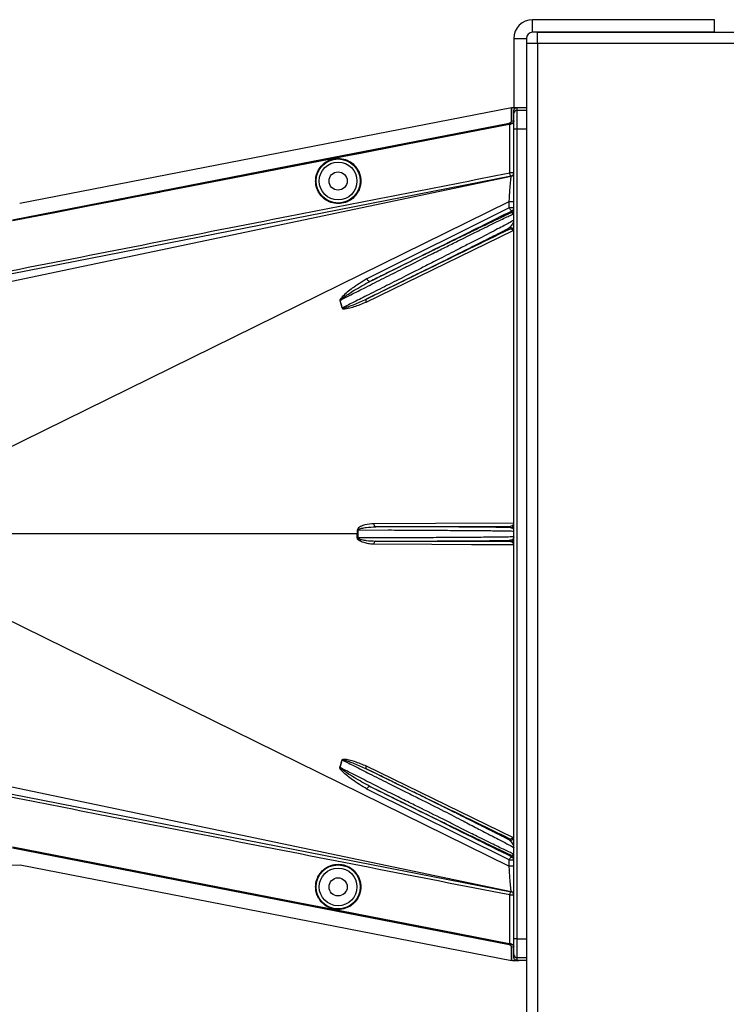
# Model space of a CAD drawing. Header units: inches. Extents: x -3977 to 448, y -4288 to 2176.
# Tile 104 of 206: x -1471 to -1359, y -2328 to -2171. Entities that reach past the tile are written whole.
import ezdxf

# ---------------------------------------------------------------- set-up
doc = ezdxf.new("R2010")
doc.units = ezdxf.units.IN
doc.header["$MEASUREMENT"] = 0

msp = doc.modelspace()

# ---------------------------------------------------------------- linework, layer by layer
at = {"linetype": 'Continuous', "lineweight": 25}
for p, q in [((-1389.728, -2172.671), (-1389.728, -2170.671)), ((-1360.728, -2170.671), (-1389.728, -2170.671)), ((-1392.728, -2173.671), (-1390.728, -2173.671)), ((-1392.728, -2173.671), (-1392.728, -2184.671))]:
    msp.add_line(p, q, dxfattribs=at)
at = {"color": 1, "linetype": 'Continuous', "lineweight": 25}
for p, q in [((-1360.728, -2172.671), (-1360.728, -2170.671)), ((-1471.47, -2199.907), (-1393.073, -2184.651)), ((-1393.073, -2186.681), (-1393.073, -2184.651)), ((-1393.073, -2184.651), (-1393.029, -2184.687)), ((-1393.029, -2186.704), (-1393.029, -2184.687)), ((-1392.728, -2184.671), (-1390.728, -2184.671)), ((-1392.728, -2185.602), (-1392.728, -2185.172)), ((-1392.228, -2184.672), (-1392.228, -2185.102)), ((-1392.228, -2185.102), (-1392.228, -2188.102)), ((-1392.228, -2185.102), (-1390.728, -2185.102)), ((-1391.917, -2184.672), (-1390.728, -2184.672)), ((-1393.073, -2186.681), (-1393.029, -2186.704)), ((-1392.728, -2188.102), (-1392.728, -2185.602)), ((-1393.49, -2187.365), (-1393.499, -2187.322)), ((-1393.498, -2187.203), (-1393.498, -2187.322)), ((-1393.431, -2187.19), (-1393.475, -2187.167)), ((-1393.387, -2195.11), (-1393.387, -2187.345)), ((-1393.132, -2187.297), (-1393.132, -2187.251)), ((-1392.728, -2317.244), (-1392.728, -2188.102)), ((-1392.228, -2188.102), (-1392.728, -2188.102)), ((-1390.728, -2188.102), (-1392.228, -2188.102)), ((-1392.228, -2188.102), (-1392.228, -2317.244)), ((-1417.433, -2192.027), (-1417.441, -2191.984)), ((-1425.422, -2193.582), (-1425.43, -2193.539)), ((-1472.701, -2212.375), (-1393.126, -2195.636)), ((-1393.133, -2195.601), (-1472.65, -2211.191)), ((-1392.728, -2195.11), (-1393.387, -2195.11)), ((-1392.728, -2195.443), (-1392.787, -2195.455)), ((-1474.294, -2239.492), (-1393.459, -2199.676)), ((-1393.46, -2200.692), (-1416.125, -2211.984)), ((-1393.007, -2201.406), (-1393.007, -2201.139)), ((-1393.007, -2201.406), (-1392.764, -2201.598)), ((-1416.257, -2215.69), (-1392.837, -2204.262)), ((-1393.449, -2204.117), (-1393.449, -2203.877)), ((-1420.057, -2216.628), (-1420.422, -2215.423)), ((-1417.67, -2252.673), (-1474.727, -2252.673)), ((-1417.67, -2252.673), (-1417.552, -2252.673)), ((-1417.552, -2252.042), (-1412.729, -2252.037)), ((-1393.228, -2251.66), (-1393.228, -2251.435)), ((-1412.729, -2253.309), (-1417.552, -2253.303)), ((-1393.228, -2253.91), (-1393.228, -2253.685)), ((-1474.294, -2265.853), (-1393.459, -2305.669)), ((-1420.422, -2289.922), (-1420.057, -2288.717)), ((-1416.257, -2289.656), (-1392.837, -2301.083)), ((-1472.701, -2292.97), (-1393.126, -2309.71)), ((-1393.46, -2304.653), (-1416.125, -2293.361)), ((-1472.65, -2294.155), (-1393.133, -2309.744)), ((-1393.449, -2301.468), (-1393.449, -2301.228)), ((-1392.728, -2303.719), (-1393.007, -2303.939)), ((-1393.007, -2304.206), (-1393.007, -2303.939)), ((-1473.51, -2305.486), (-1471.38, -2305.455)), ((-1471.38, -2305.456), (-1393.073, -2320.694)), ((-1393.387, -2318), (-1393.387, -2310.235)), ((-1393.387, -2310.235), (-1392.728, -2310.235)), ((-1425.422, -2311.763), (-1425.43, -2311.807)), ((-1417.433, -2313.318), (-1417.441, -2313.362)), ((-1392.228, -2317.244), (-1392.728, -2317.244)), ((-1392.728, -2319.744), (-1392.728, -2317.244)), ((-1392.228, -2317.244), (-1392.228, -2320.244)), ((-1392.228, -2317.244), (-1390.728, -2317.244)), ((-1393.49, -2317.98), (-1393.499, -2318.023)), ((-1393.498, -2318.023), (-1393.498, -2318.142)), ((-1393.475, -2318.178), (-1393.431, -2318.155)), ((-1393.132, -2318.095), (-1393.132, -2318.049)), ((-1393.029, -2318.641), (-1393.073, -2318.664)), ((-1393.073, -2320.694), (-1393.073, -2318.664)), ((-1393.029, -2320.658), (-1393.029, -2318.641)), ((-1392.728, -2320.173), (-1392.728, -2319.744)), ((-1390.728, -2320.244), (-1392.228, -2320.244)), ((-1392.228, -2320.244), (-1392.228, -2320.673)), ((-1393.073, -2320.694), (-1393.029, -2320.658)), ((-1390.728, -2320.673), (-1391.917, -2320.673))]:
    msp.add_line(p, q, dxfattribs=at)
at = {"color": 7, "linetype": 'Continuous', "lineweight": 25}
for p, q in [((-1360.728, -2172.671), (-1389.728, -2172.671)), ((-1388.978, -2172.672), (-396.478, -2172.672)), ((-1388.978, -2174.422), (-1388.978, -2172.672)), ((-1390.728, -2173.671), (-1390.728, -2184.671)), ((-1390.728, -2174.422), (-1390.728, -2480.922)), ((-1390.728, -2174.422), (-1388.978, -2174.422)), ((-1388.978, -2174.422), (-396.478, -2174.422)), ((-1388.978, -2174.422), (-1388.978, -2480.922))]:
    msp.add_line(p, q, dxfattribs=at)
at = {"color": 1, "linetype": 'Continuous', "lineweight": 25, "flags": 128}
for points in [[(-1472.599, -2202.565), (-1428.289, -2193.945), (-1393.475, -2187.167)], [(-1472.593, -2202.595), (-1428.299, -2193.978), (-1393.498, -2187.203)], [(-1417.441, -2191.984), (-1404.033, -2189.373), (-1393.499, -2187.322)], [(-1393.49, -2187.365), (-1406.898, -2189.976), (-1417.433, -2192.027)], [(-1393.387, -2187.345), (-1393.445, -2187.356), (-1393.49, -2187.365)], [(-1425.43, -2193.539), (-1420.956, -2192.668), (-1417.441, -2191.984)], [(-1417.433, -2192.027), (-1421.907, -2192.898), (-1425.422, -2193.582)], [(-1472.599, -2202.715), (-1465.886, -2201.409), (-1460.286, -2200.32), (-1455.798, -2199.447), (-1453.163, -2198.935), (-1451.154, -2198.544), (-1449.771, -2198.275), (-1449.145, -2198.153), (-1449.043, -2198.133), (-1449.021, -2198.129), (-1449.016, -2198.128), (-1449.015, -2198.128), (-1449.015, -2198.128), (-1449.015, -2198.128), (-1449.015, -2198.128), (-1449.015, -2198.128), (-1449.015, -2198.128), (-1449.015, -2198.128), (-1449.015, -2198.128), (-1449.015, -2198.128), (-1449.014, -2198.128), (-1425.43, -2193.539)], [(-1425.422, -2193.582), (-1451.836, -2198.722), (-1472.59, -2202.758)], [(-1393.133, -2195.601), (-1393.165, -2195.597), (-1393.201, -2195.573), (-1393.238, -2195.529), (-1393.274, -2195.468), (-1393.308, -2195.393), (-1393.339, -2195.305), (-1393.366, -2195.21), (-1393.387, -2195.11)], [(-1393.46, -2200.692), (-1393.459, -2200.123), (-1393.459, -2199.873), (-1393.459, -2199.763), (-1393.459, -2199.714), (-1393.459, -2199.693), (-1393.459, -2199.684), (-1393.459, -2199.68), (-1393.459, -2199.678), (-1393.459, -2199.677), (-1393.459, -2199.677), (-1393.459, -2199.676)], [(-1415.677, -2212.421), (-1415.724, -2212.43), (-1415.779, -2212.417), (-1415.84, -2212.383), (-1415.903, -2212.33), (-1415.966, -2212.26), (-1416.026, -2212.176), (-1416.08, -2212.083), (-1416.125, -2211.984)], [(-1416.249, -2215.23), (-1416.278, -2215.254), (-1416.3, -2215.29), (-1416.314, -2215.337), (-1416.319, -2215.395), (-1416.316, -2215.461), (-1416.304, -2215.534), (-1416.284, -2215.611), (-1416.257, -2215.69)], [(-1392.728, -2250.932), (-1405.186, -2250.991), (-1414.975, -2251.038)], [(-1414.736, -2251.537), (-1414.782, -2251.527), (-1414.827, -2251.498), (-1414.868, -2251.452), (-1414.904, -2251.39), (-1414.934, -2251.314), (-1414.956, -2251.228), (-1414.97, -2251.135), (-1414.975, -2251.038)], [(-1417.552, -2252.042), (-1417.568, -2252.042), (-1417.583, -2252.042), (-1417.598, -2252.042), (-1417.613, -2252.042), (-1417.628, -2252.042), (-1417.642, -2252.042), (-1417.657, -2252.042), (-1417.671, -2252.042)], [(-1414.736, -2251.537), (-1402.692, -2251.48), (-1393.228, -2251.435)], [(-1417.671, -2253.303), (-1417.657, -2253.303), (-1417.642, -2253.303), (-1417.628, -2253.303), (-1417.613, -2253.303), (-1417.598, -2253.303), (-1417.583, -2253.303), (-1417.568, -2253.303), (-1417.552, -2253.303)], [(-1414.975, -2254.307), (-1414.97, -2254.21), (-1414.956, -2254.117), (-1414.934, -2254.031), (-1414.904, -2253.956), (-1414.868, -2253.893), (-1414.827, -2253.847), (-1414.782, -2253.818), (-1414.736, -2253.808)], [(-1392.728, -2254.414), (-1399.466, -2254.381), (-1405.808, -2254.351), (-1414.975, -2254.307)], [(-1393.228, -2253.91), (-1405.273, -2253.853), (-1414.736, -2253.808)], [(-1416.257, -2289.656), (-1416.284, -2289.735), (-1416.304, -2289.812), (-1416.316, -2289.884), (-1416.319, -2289.95), (-1416.314, -2290.008), (-1416.3, -2290.056), (-1416.278, -2290.092), (-1416.249, -2290.115)], [(-1416.125, -2293.361), (-1416.08, -2293.262), (-1416.026, -2293.169), (-1415.966, -2293.085), (-1415.903, -2293.015), (-1415.84, -2292.962), (-1415.779, -2292.928), (-1415.724, -2292.915), (-1415.677, -2292.924)], [(-1472.599, -2302.63), (-1446.184, -2307.768), (-1425.43, -2311.807)], [(-1393.475, -2318.178), (-1437.784, -2309.553), (-1472.599, -2302.78)], [(-1393.498, -2318.142), (-1437.791, -2309.52), (-1472.593, -2302.75)], [(-1472.59, -2302.587), (-1446.176, -2307.725), (-1425.422, -2311.763)], [(-1393.387, -2310.235), (-1393.366, -2310.135), (-1393.339, -2310.04), (-1393.308, -2309.953), (-1393.274, -2309.877), (-1393.238, -2309.816), (-1393.201, -2309.773), (-1393.165, -2309.748), (-1393.133, -2309.744)], [(-1425.43, -2311.807), (-1420.956, -2312.677), (-1417.441, -2313.362)], [(-1425.422, -2311.763), (-1420.948, -2312.634), (-1417.433, -2313.318)], [(-1417.441, -2313.362), (-1404.033, -2315.972), (-1393.499, -2318.023)], [(-1417.433, -2313.318), (-1404.025, -2315.929), (-1393.49, -2317.98)], [(-1393.49, -2317.98), (-1393.432, -2317.991), (-1393.387, -2318)]]:
    msp.add_lwpolyline(points, dxfattribs=at)
at = {"color": 1, "linetype": 'Continuous', "lineweight": 25}
for centre, radius in [((-1420.729, -2196.393), 3.509), ((-1420.729, -2196.393), 3.012), ((-1420.729, -2196.393), 1.45), ((-1420.729, -2308.952), 3.509), ((-1420.729, -2308.952), 3.012), ((-1420.729, -2308.952), 1.45)]:
    msp.add_circle(centre, radius, dxfattribs=at)
at = {"linetype": 'Continuous', "lineweight": 25}
msp.add_arc((-1389.728, -2173.671), 3, 90, 180, dxfattribs=at)
at = {"color": 7, "linetype": 'Continuous', "lineweight": 25}
msp.add_arc((-1389.728, -2173.671), 1, 90, 180, dxfattribs=at)
at = {"color": 1, "linetype": 'Continuous', "lineweight": 25}
for centre, radius, start, end in [((-1392.228, -2185.602), 0.5, 89.99961, 179.99961), ((-1393.228, -2195.11), 0.5, 281.04681, 359.99999), ((-1393.228, -2195.146), 0.5, 281.83666, 359.99987), ((-1393.216, -2113.67), 86.006, 269.83787, 270.32474), ((-1393.228, -2200.691), 0.5, 296.22003, 359.9994), ((-1393.228, -2200.958), 0.5, 296.22003, 359.9994), ((-1393.228, -2204.326), 0.5, 0.00215, 116.22215), ((-1419.346, -2218.082), 2.868, 112.02204, 112.7694), ((-1418.936, -2220.418), 3.952, 106.4795, 107.15605), ((-1393.228, -2251.16), 0.5, 269.99891, 359.99891), ((-1393.228, -2254.185), 0.5, 0.00109, 90.00109), ((-1418.936, -2284.927), 3.952, 252.84395, 253.5205), ((-1419.346, -2287.263), 2.868, 247.2306, 247.97796), ((-1393.228, -2301.019), 0.5, 243.77785, 359.99785), ((-1393.228, -2304.388), 0.5, 0.0006, 63.77997), ((-1393.228, -2304.654), 0.5, 0.0006, 63.77997), ((-1393.213, -2389.894), 84.226, 89.67012, 90.16728), ((-1393.228, -2310.235), 0.5, 0.00001, 78.95319), ((-1393.228, -2310.199), 0.5, 0.00013, 78.16326), ((-1392.228, -2319.744), 0.5, 180.00039, 270.00039)]:
    msp.add_arc(centre, radius, start, end, dxfattribs=at)
for points, knots in [([(-1393.029, -2184.687), (-1393.014, -2184.684), (-1392.987, -2184.679), (-1392.961, -2184.673), (-1392.949, -2184.671)], [0, 0, 0, 0, 0.5600503, 1, 1, 1, 1]), ([(-1392.949, -2184.671), (-1392.758, -2184.671), (-1392.416, -2184.672), (-1392.069, -2184.672), (-1391.917, -2184.672)], [0, 0, 0, 0, 0.5600002, 1, 1, 1, 1]), ([(-1392.728, -2185.172), (-1392.721, -2185.107), (-1392.706, -2184.975), (-1392.59, -2184.81), (-1392.425, -2184.695), (-1392.294, -2184.68), (-1392.228, -2184.672)], [0, 0, 0, 0, 0.2496967, 0.4995665, 0.7494688, 1, 1, 1, 1]), ([(-1392.228, -2184.672), (-1392.17, -2184.672), (-1392.066, -2184.672), (-1391.962, -2184.672), (-1391.917, -2184.672)], [0, 0, 0, 0, 0.56, 1, 1, 1, 1]), ([(-1393.475, -2187.167), (-1393.421, -2187.152), (-1393.314, -2187.12), (-1393.184, -2187.007), (-1393.091, -2186.857), (-1393.079, -2186.74), (-1393.073, -2186.681)], [0, 0, 0, 0, 0.2502285, 0.5002059, 0.7500489, 1, 1, 1, 1]), ([(-1393.029, -2186.704), (-1393.035, -2186.762), (-1393.047, -2186.878), (-1393.138, -2187.028), (-1393.27, -2187.143), (-1393.377, -2187.174), (-1393.431, -2187.19)], [0, 0, 0, 0, 0.2497249, 0.4995328, 0.7494538, 1, 1, 1, 1]), ([(-1393.132, -2187.251), (-1393.078, -2187.234), (-1392.969, -2187.202), (-1392.837, -2187.086), (-1392.746, -2186.935), (-1392.734, -2186.819), (-1392.728, -2186.761)], [0, 0, 0, 0, 0.2501622, 0.5001995, 0.7502187, 1, 1, 1, 1]), ([(-1392.728, -2186.817), (-1392.735, -2186.875), (-1392.745, -2186.974), (-1392.824, -2187.119), (-1392.927, -2187.216), (-1393.043, -2187.275), (-1393.104, -2187.289), (-1393.132, -2187.297)], [0, 0, 0, 0, 0.2952655, 0.499489, 0.7741461, 0.8923526, 1, 1, 1, 1]), ([(-1393.499, -2187.322), (-1393.431, -2187.309), (-1393.31, -2187.285), (-1393.186, -2187.261), (-1393.132, -2187.251)], [0, 0, 0, 0, 0.5599999, 1, 1, 1, 1]), ([(-1393.498, -2187.203), (-1393.486, -2187.201), (-1393.463, -2187.197), (-1393.441, -2187.192), (-1393.431, -2187.19)], [0, 0, 0, 0, 0.559863, 1, 1, 1, 1]), ([(-1424.312, -2196.393), (-1424.3, -2196.175), (-1424.275, -2195.7), (-1424.045, -2194.952), (-1423.597, -2194.166), (-1422.868, -2193.441), (-1421.872, -2192.916), (-1420.708, -2192.723), (-1419.543, -2192.916), (-1418.547, -2193.441), (-1417.818, -2194.166), (-1417.371, -2194.952), (-1417.14, -2195.7), (-1417.115, -2196.175), (-1417.103, -2196.393)], [0, 0, 0, 0, 0.0563094, 0.122835, 0.200993, 0.2913236, 0.3924071, 0.5, 0.6075929, 0.7086764, 0.799007, 0.877165, 0.9436906, 1, 1, 1, 1]), ([(-1472.893, -2210.699), (-1458.053, -2207.782), (-1431.553, -2202.572), (-1405.049, -2197.39), (-1393.387, -2195.11)], [0, 0, 0, 0, 0.56, 1, 1, 1, 1]), ([(-1417.103, -2196.393), (-1417.115, -2196.611), (-1417.14, -2197.086), (-1417.371, -2197.834), (-1417.818, -2198.62), (-1418.547, -2199.345), (-1419.543, -2199.87), (-1420.708, -2200.063), (-1421.872, -2199.87), (-1422.868, -2199.345), (-1423.597, -2198.62), (-1424.045, -2197.834), (-1424.275, -2197.086), (-1424.3, -2196.611), (-1424.312, -2196.393)], [0, 0, 0, 0, 0.0563094, 0.122835, 0.200993, 0.2913236, 0.3924071, 0.5, 0.6075929, 0.7086764, 0.799007, 0.877165, 0.9436906, 1, 1, 1, 1]), ([(-1393.459, -2199.676), (-1393.445, -2199.412), (-1393.418, -2198.885), (-1393.353, -2197.888), (-1393.268, -2196.789), (-1393.195, -2196.033), (-1393.15, -2195.692), (-1393.134, -2195.654), (-1393.126, -2195.636)], [0, 0, 0, 0, 0.1258133, 0.2512249, 0.5016288, 0.7514924, 0.8762858, 1, 1, 1, 1]), ([(-1393.126, -2195.636), (-1393.128, -2195.626), (-1393.131, -2195.61), (-1393.132, -2195.604), (-1393.133, -2195.601)], [0, 0, 0, 0, 0.56, 1, 1, 1, 1]), ([(-1415.677, -2212.421), (-1411.446, -2210.315), (-1403.89, -2206.555), (-1396.333, -2202.794), (-1393.007, -2201.139)], [0, 0, 0, 0, 0.56, 1, 1, 1, 1]), ([(-1393.007, -2201.139), (-1393.029, -2201.144), (-1393.075, -2201.155), (-1393.168, -2201.11), (-1393.275, -2201.012), (-1393.382, -2200.865), (-1393.435, -2200.748), (-1393.46, -2200.692)], [0, 0, 0, 0, 0.174139, 0.3653965, 0.5645532, 0.7930759, 1, 1, 1, 1]), ([(-1393.228, -2200.692), (-1393.269, -2200.692), (-1393.349, -2200.692), (-1393.423, -2200.692), (-1393.46, -2200.692)], [0, 0, 0, 0, 0.4999999, 1, 1, 1, 1]), ([(-1392.728, -2200.691), (-1392.736, -2200.691), (-1392.751, -2200.691), (-1392.867, -2200.691), (-1393.032, -2200.692), (-1393.163, -2200.692), (-1393.228, -2200.692)], [0, 0, 0, 0, 0.2500002, 0.5000003, 0.7500003, 1, 1, 1, 1]), ([(-1420.422, -2215.423), (-1419.85, -2215.131), (-1418.528, -2214.455), (-1416.194, -2213.269), (-1413.417, -2211.872), (-1410.868, -2210.586), (-1408.862, -2209.578), (-1407.365, -2208.823), (-1405.629, -2207.953), (-1403.678, -2206.977), (-1401.784, -2206.03), (-1400.235, -2205.261), (-1398.955, -2204.627), (-1397.094, -2203.708), (-1395.372, -2202.858), (-1394.024, -2202.209), (-1393.007, -2201.728), (-1392.839, -2201.667), (-1392.728, -2201.626)], [0, 0, 0, 0, 0.0484054, 0.1119338, 0.1905795, 0.2707414, 0.315036, 0.3521903, 0.39301, 0.4589582, 0.5187112, 0.5631748, 0.6062307, 0.647906, 0.7647021, 0.8250791, 0.8843307, 1, 1, 1, 1]), ([(-1392.728, -2202.645), (-1392.838, -2202.718), (-1393.004, -2202.827), (-1393.996, -2203.357), (-1394.984, -2203.878), (-1396.241, -2204.534), (-1397.738, -2205.309), (-1399.439, -2206.184), (-1401.105, -2207.04), (-1402.709, -2207.859), (-1404.132, -2208.583), (-1405.715, -2209.389), (-1407.611, -2210.36), (-1410.099, -2211.618), (-1412.931, -2213.045), (-1415.713, -2214.443), (-1418.076, -2215.632), (-1419.448, -2216.322), (-1420.057, -2216.628)], [0, 0, 0, 0, 0.11592559, 0.17549759, 0.23358506, 0.29331147, 0.35575687, 0.41613258, 0.47668495, 0.51972335, 0.56490442, 0.6032715, 0.65633009, 0.724324, 0.80677937, 0.88404663, 0.94845391, 1, 1, 1, 1]), ([(-1393.007, -2201.406), (-1393.045, -2201.423), (-1393.167, -2201.478), (-1393.466, -2201.616), (-1393.839, -2201.789), (-1394.157, -2201.939), (-1394.283, -2201.998), (-1394.337, -2202.024), (-1394.377, -2202.042), (-1394.487, -2202.094), (-1394.883, -2202.281), (-1395.597, -2202.621), (-1396.545, -2203.075), (-1397.453, -2203.511), (-1398.335, -2203.936), (-1399.278, -2204.392), (-1400.282, -2204.878), (-1401.724, -2205.579), (-1403.535, -2206.46), (-1405.808, -2207.57), (-1408.217, -2208.749), (-1410.848, -2210.041), (-1413.391, -2211.292), (-1414.983, -2212.078), (-1415.677, -2212.421)], [0, 0, 0, 0, 0.014757, 0.0478881, 0.09956, 0.1174896, 0.124602, 0.1285799, 0.1298545, 0.1335764, 0.1531742, 0.2152126, 0.2706344, 0.3126993, 0.3548663, 0.397643, 0.4410421, 0.4847167, 0.576174, 0.6525939, 0.7371538, 0.8343324, 0.9277268, 1, 1, 1, 1]), ([(-1416.249, -2215.23), (-1415.274, -2214.751), (-1413.187, -2213.726), (-1410.073, -2212.191), (-1407.077, -2210.709), (-1404.067, -2209.216), (-1401.121, -2207.75), (-1398.603, -2206.49), (-1396.481, -2205.423), (-1394.757, -2204.55), (-1393.86, -2204.089), (-1393.449, -2203.877)], [0, 0, 0, 0, 0.1075139, 0.2303747, 0.3399795, 0.4407806, 0.5761129, 0.698189, 0.7797257, 0.8989882, 1, 1, 1, 1]), ([(-1393.449, -2204.117), (-1397.706, -2206.192), (-1405.308, -2209.897), (-1412.906, -2213.601), (-1416.249, -2215.23)], [0, 0, 0, 0, 0.56, 1, 1, 1, 1]), ([(-1392.776, -2202.797), (-1392.805, -2202.947), (-1392.871, -2203.292), (-1393.24, -2203.666), (-1393.449, -2203.877)], [0, 0, 0, 0, 0.4352329, 1, 1, 1, 1]), ([(-1392.837, -2204.262), (-1392.856, -2204.24), (-1392.898, -2204.193), (-1393.003, -2204.117), (-1393.207, -2204.043), (-1393.352, -2204.087), (-1393.449, -2204.117)], [0, 0, 0, 0, 0.0912546, 0.1969228, 0.4606851, 1, 1, 1, 1]), ([(-1416.125, -2211.984), (-1416.917, -2212.468), (-1418.282, -2213.301), (-1419.671, -2214.433), (-1420.296, -2215.106), (-1420.426, -2215.318), (-1420.455, -2215.396), (-1420.459, -2215.424), (-1420.457, -2215.434), (-1420.456, -2215.438)], [0, 0, 0, 0, 0.5029861, 0.8674561, 0.9562554, 0.986531, 0.994753, 0.9981691, 1, 1, 1, 1]), ([(-1420.422, -2215.423), (-1420.422, -2215.421), (-1420.423, -2215.417), (-1420.423, -2215.408), (-1420.418, -2215.39), (-1420.358, -2215.305), (-1420.225, -2215.206), (-1420.006, -2215.035), (-1419.661, -2214.795), (-1419.033, -2214.375), (-1417.71, -2213.527), (-1416.513, -2212.876), (-1415.677, -2212.421)], [0, 0, 0, 0, 0.0010741, 0.0021709, 0.0045573, 0.0104098, 0.0556879, 0.0929528, 0.1604429, 0.2818086, 0.4986546, 1, 1, 1, 1]), ([(-1420.057, -2216.628), (-1420.057, -2216.631), (-1420.056, -2216.637), (-1420.051, -2216.644), (-1420.045, -2216.65), (-1420.026, -2216.661), (-1419.966, -2216.666), (-1419.83, -2216.643), (-1419.545, -2216.572), (-1418.978, -2216.385), (-1417.846, -2215.965), (-1416.887, -2215.524), (-1416.249, -2215.23)], [0, 0, 0, 0, 0.0020234, 0.0039613, 0.0059873, 0.008217, 0.0197297, 0.050125, 0.1118242, 0.2383477, 0.493618, 1, 1, 1, 1]), ([(-1420.456, -2215.438), (-1420.384, -2215.66), (-1420.254, -2216.058), (-1420.148, -2216.463), (-1420.102, -2216.642)], [0, 0, 0, 0, 0.55995856, 1, 1, 1, 1]), ([(-1420.102, -2216.642), (-1420.093, -2216.663), (-1420.074, -2216.707), (-1419.992, -2216.748), (-1419.843, -2216.764), (-1419.545, -2216.756), (-1418.964, -2216.653), (-1417.82, -2216.36), (-1416.882, -2215.958), (-1416.257, -2215.69)], [0, 0, 0, 0, 0.0152758, 0.0305323, 0.0634754, 0.1262277, 0.2512207, 0.5011926, 1, 1, 1, 1]), ([(-1414.975, -2251.038), (-1415.466, -2251.077), (-1416.205, -2251.136), (-1417.04, -2251.425), (-1417.42, -2251.654), (-1417.624, -2251.833), (-1417.655, -2251.973), (-1417.671, -2252.042)], [0, 0, 0, 0, 0.4983599, 0.7494053, 0.8749278, 0.9384803, 1, 1, 1, 1]), ([(-1393.228, -2251.435), (-1393.127, -2251.418), (-1392.973, -2251.392), (-1392.812, -2251.225), (-1392.751, -2251.088), (-1392.732, -2250.999), (-1392.729, -2250.954), (-1392.728, -2250.932)], [0, 0, 0, 0, 0.4984583, 0.7575617, 0.8854193, 0.9445617, 1, 1, 1, 1]), ([(-1417.671, -2252.042), (-1417.671, -2252.16), (-1417.67, -2252.37), (-1417.67, -2252.58), (-1417.67, -2252.673)], [0, 0, 0, 0, 0.56, 1, 1, 1, 1]), ([(-1417.671, -2253.303), (-1417.671, -2253.186), (-1417.671, -2252.975), (-1417.67, -2252.765), (-1417.67, -2252.673)], [0, 0, 0, 0, 0.5599984, 1, 1, 1, 1]), ([(-1417.552, -2252.042), (-1417.551, -2252.033), (-1417.549, -2252.014), (-1417.528, -2251.977), (-1417.364, -2251.845), (-1416.913, -2251.751), (-1416.01, -2251.58), (-1415.245, -2251.554), (-1414.736, -2251.537)], [0, 0, 0, 0, 0.0089156, 0.0183587, 0.040761, 0.2203798, 0.4805661, 1, 1, 1, 1]), ([(-1417.552, -2252.673), (-1417.552, -2252.555), (-1417.552, -2252.345), (-1417.552, -2252.134), (-1417.552, -2252.042)], [0, 0, 0, 0, 0.56, 1, 1, 1, 1]), ([(-1417.552, -2253.303), (-1417.552, -2253.186), (-1417.552, -2252.975), (-1417.552, -2252.765), (-1417.552, -2252.673)], [0, 0, 0, 0, 0.56, 1, 1, 1, 1]), ([(-1393.228, -2251.66), (-1393.465, -2251.654), (-1393.78, -2251.647), (-1394.216, -2251.639), (-1394.376, -2251.636), (-1394.44, -2251.635), (-1394.471, -2251.634), (-1394.617, -2251.632), (-1394.897, -2251.627), (-1395.338, -2251.621), (-1395.81, -2251.614), (-1396.336, -2251.608), (-1397.039, -2251.6), (-1397.993, -2251.591), (-1399.14, -2251.581), (-1400.329, -2251.573), (-1401.741, -2251.564), (-1403.338, -2251.556), (-1405.205, -2251.549), (-1406.871, -2251.544), (-1408.705, -2251.54), (-1410.647, -2251.537), (-1412.748, -2251.536), (-1414.116, -2251.537), (-1414.736, -2251.537)], [0, 0, 0, 0, 0.0761575, 0.1016284, 0.111208, 0.1152086, 0.1170115, 0.118683, 0.1496828, 0.1806763, 0.2116646, 0.2426482, 0.2783383, 0.3345591, 0.3970675, 0.4493277, 0.5000567, 0.5835179, 0.647969, 0.7209432, 0.7733906, 0.8519719, 0.9329312, 1, 1, 1, 1]), ([(-1412.729, -2252.037), (-1411.42, -2252.044), (-1408.802, -2252.059), (-1405.026, -2252.081), (-1401.545, -2252.104), (-1398.496, -2252.126), (-1395.988, -2252.148), (-1394.145, -2252.171), (-1393.002, -2252.192), (-1392.857, -2252.206), (-1392.791, -2252.212)], [0, 0, 0, 0, 0.1275781, 0.2551562, 0.3827344, 0.5103125, 0.6378906, 0.7654687, 0.8930469, 1, 1, 1, 1]), ([(-1393.228, -2251.66), (-1393.168, -2251.671), (-1393.013, -2251.698), (-1392.845, -2251.835), (-1392.786, -2251.967), (-1392.76, -2252.026)], [0, 0, 0, 0, 0.2587254, 0.6664613, 1, 1, 1, 1]), ([(-1414.975, -2254.307), (-1415.221, -2254.297), (-1415.714, -2254.276), (-1416.328, -2254.144), (-1416.804, -2253.998), (-1417.152, -2253.852), (-1417.409, -2253.704), (-1417.569, -2253.552), (-1417.652, -2253.439), (-1417.665, -2253.348), (-1417.671, -2253.303)], [0, 0, 0, 0, 0.2494258, 0.4981465, 0.6313157, 0.748454, 0.8738124, 0.9191167, 0.9603769, 1, 1, 1, 1]), ([(-1417.552, -2253.303), (-1417.551, -2253.313), (-1417.549, -2253.332), (-1417.527, -2253.368), (-1417.459, -2253.424), (-1417.277, -2253.502), (-1416.867, -2253.615), (-1416.004, -2253.758), (-1415.244, -2253.788), (-1414.737, -2253.808)], [0, 0, 0, 0, 0.0089627, 0.0184522, 0.040975, 0.0975574, 0.2215224, 0.4810232, 1, 1, 1, 1]), ([(-1414.736, -2253.808), (-1414.467, -2253.808), (-1413.927, -2253.809), (-1413.108, -2253.809), (-1412.279, -2253.809), (-1410.967, -2253.808), (-1409.696, -2253.807), (-1408.632, -2253.805), (-1408.277, -2253.804), (-1408.144, -2253.804), (-1408.082, -2253.804), (-1407.67, -2253.803), (-1406.894, -2253.801), (-1405.77, -2253.798), (-1404.801, -2253.795), (-1403.845, -2253.791), (-1402.774, -2253.786), (-1401.392, -2253.779), (-1399.836, -2253.769), (-1398.291, -2253.757), (-1396.943, -2253.744), (-1395.864, -2253.732), (-1395.053, -2253.721), (-1394.437, -2253.711), (-1393.807, -2253.699), (-1393.455, -2253.691), (-1393.228, -2253.685)], [0, 0, 0, 0, 0.0291029, 0.0585874, 0.0884534, 0.1187003, 0.200319, 0.226391, 0.2357378, 0.2394886, 0.2411333, 0.2426244, 0.2852067, 0.3277793, 0.3703436, 0.3976809, 0.440912, 0.5000321, 0.5714647, 0.6482835, 0.7232604, 0.7871381, 0.8416752, 0.8865609, 0.9267815, 1, 1, 1, 1]), ([(-1392.728, -2253.13), (-1392.749, -2253.258), (-1392.771, -2253.388), (-1392.865, -2253.507), (-1392.91, -2253.556), (-1392.987, -2253.612), (-1393.102, -2253.666), (-1393.179, -2253.678), (-1393.228, -2253.685)], [0, 0, 0, 0, 0.50004767, 0.50720093, 0.57014383, 0.74996458, 0.84220889, 1, 1, 1, 1]), ([(-1392.728, -2254.414), (-1392.729, -2254.395), (-1392.731, -2254.358), (-1392.744, -2254.282), (-1392.779, -2254.186), (-1392.846, -2254.087), (-1392.993, -2253.948), (-1393.127, -2253.926), (-1393.228, -2253.91)], [0, 0, 0, 0, 0.0458089, 0.0943591, 0.2045802, 0.3389168, 0.5017016, 1, 1, 1, 1]), ([(-1420.456, -2289.908), (-1420.387, -2289.696), (-1420.258, -2289.299), (-1420.152, -2288.893), (-1420.102, -2288.703)], [0, 0, 0, 0, 0.5320089, 1, 1, 1, 1]), ([(-1420.102, -2288.703), (-1420.099, -2288.694), (-1420.093, -2288.676), (-1420.067, -2288.643), (-1419.982, -2288.593), (-1419.316, -2288.543), (-1418.042, -2288.924), (-1416.884, -2289.399), (-1416.257, -2289.656)], [0, 0, 0, 0, 0.0062895, 0.0128488, 0.0284102, 0.0757073, 0.4997845, 1, 1, 1, 1]), ([(-1420.057, -2288.717), (-1420.057, -2288.714), (-1420.056, -2288.708), (-1420.051, -2288.701), (-1420.045, -2288.695), (-1420.034, -2288.689), (-1420.016, -2288.684), (-1419.895, -2288.676), (-1419.696, -2288.736), (-1419.359, -2288.832), (-1418.856, -2289.007), (-1417.792, -2289.405), (-1416.887, -2289.821), (-1416.249, -2290.115)], [0, 0, 0, 0, 0.002002, 0.0039182, 0.0059178, 0.0081145, 0.0132777, 0.0194868, 0.0994036, 0.1644525, 0.2820291, 0.4928409, 1, 1, 1, 1]), ([(-1420.057, -2288.717), (-1419.427, -2289.034), (-1418.008, -2289.748), (-1415.554, -2290.982), (-1413.727, -2291.901), (-1412.729, -2292.403)], [0, 0, 0, 0, 0.2657186, 0.599055, 1, 1, 1, 1]), ([(-1416.125, -2293.361), (-1416.913, -2292.881), (-1418.27, -2292.052), (-1419.66, -2290.923), (-1420.307, -2290.272), (-1420.443, -2290.049), (-1420.463, -2289.967), (-1420.462, -2289.931), (-1420.458, -2289.915), (-1420.456, -2289.908)], [0, 0, 0, 0, 0.4987105, 0.8596241, 0.9547007, 0.9823705, 0.9920695, 0.9961825, 1, 1, 1, 1]), ([(-1415.677, -2292.924), (-1416.512, -2292.47), (-1417.77, -2291.784), (-1419.158, -2290.89), (-1419.841, -2290.427), (-1420.171, -2290.188), (-1420.323, -2290.058), (-1420.392, -2289.992), (-1420.417, -2289.956), (-1420.423, -2289.938), (-1420.423, -2289.928), (-1420.422, -2289.924), (-1420.422, -2289.922)], [0, 0, 0, 0, 0.5009066, 0.755241, 0.8820707, 0.9446164, 0.9748532, 0.9894631, 0.9953788, 0.9977943, 0.9989073, 1, 1, 1, 1]), ([(-1412.729, -2293.821), (-1413.819, -2293.272), (-1415.784, -2292.283), (-1418.356, -2290.978), (-1419.801, -2290.239), (-1420.422, -2289.922)], [0, 0, 0, 0, 0.415954, 0.7493023, 1, 1, 1, 1]), ([(-1393.449, -2301.468), (-1393.688, -2301.345), (-1394.032, -2301.168), (-1394.499, -2300.929), (-1394.719, -2300.817), (-1394.826, -2300.763), (-1394.885, -2300.732), (-1395.153, -2300.596), (-1395.611, -2300.363), (-1396.232, -2300.049), (-1396.642, -2299.842), (-1396.856, -2299.734), (-1396.931, -2299.697), (-1396.96, -2299.682), (-1397.297, -2299.512), (-1398.122, -2299.097), (-1399.465, -2298.424), (-1401.012, -2297.651), (-1402.729, -2296.795), (-1404.546, -2295.891), (-1406.504, -2294.92), (-1408.292, -2294.035), (-1410.222, -2293.081), (-1412.247, -2292.082), (-1414.32, -2291.062), (-1415.66, -2290.404), (-1416.249, -2290.115)], [0, 0, 0, 0, 0.0612189, 0.0880704, 0.1005426, 0.1065388, 0.1094768, 0.1123746, 0.159691, 0.195523, 0.2196359, 0.2272587, 0.2299562, 0.2314913, 0.2319099, 0.2834138, 0.3575026, 0.4213474, 0.4874233, 0.5724059, 0.6379681, 0.7128717, 0.7733539, 0.8517162, 0.9349551, 1, 1, 1, 1]), ([(-1416.249, -2290.115), (-1411.994, -2292.189), (-1404.396, -2295.893), (-1396.794, -2299.598), (-1393.449, -2301.228)], [0, 0, 0, 0, 0.56, 1, 1, 1, 1]), ([(-1415.677, -2292.924), (-1414.329, -2293.59), (-1411.631, -2294.921), (-1407.597, -2296.9), (-1403.739, -2298.787), (-1400.129, -2300.543), (-1396.973, -2302.067), (-1394.4, -2303.297), (-1393.472, -2303.725), (-1393.007, -2303.939)], [0, 0, 0, 0, 0.1400047, 0.2800914, 0.4201259, 0.5602134, 0.7068433, 0.8534864, 1, 1, 1, 1]), ([(-1393.007, -2304.206), (-1397.24, -2302.1), (-1404.797, -2298.339), (-1412.353, -2294.579), (-1415.677, -2292.924)], [0, 0, 0, 0, 0.56, 1, 1, 1, 1]), ([(-1412.729, -2292.403), (-1411.881, -2292.829), (-1410.244, -2293.652), (-1407.239, -2295.148), (-1404.026, -2296.764), (-1400.949, -2298.362), (-1398.939, -2299.421), (-1397.64, -2300.087), (-1396.777, -2300.53), (-1395.497, -2301.189), (-1394.08, -2301.926), (-1392.937, -2302.55), (-1392.797, -2302.651), (-1392.728, -2302.7)], [0, 0, 0, 0, 0.08532994, 0.16477847, 0.30588675, 0.42361435, 0.51805489, 0.56190143, 0.60499085, 0.64734881, 0.77011014, 0.88735239, 1, 1, 1, 1]), ([(-1393.387, -2310.235), (-1408.229, -2307.333), (-1434.734, -2302.152), (-1461.233, -2296.939), (-1472.893, -2294.646)], [0, 0, 0, 0, 0.56, 1, 1, 1, 1]), ([(-1392.728, -2303.719), (-1392.798, -2303.695), (-1392.939, -2303.645), (-1394.087, -2303.094), (-1395.939, -2302.199), (-1397.951, -2301.222), (-1399.674, -2300.358), (-1400.92, -2299.724), (-1402.368, -2298.99), (-1404.675, -2297.829), (-1407.342, -2296.505), (-1410.301, -2295.04), (-1411.902, -2294.236), (-1412.729, -2293.821)], [0, 0, 0, 0, 0.1134223, 0.2308835, 0.3533458, 0.4816591, 0.5279315, 0.5794607, 0.6362741, 0.6983919, 0.8384349, 0.9165437, 1, 1, 1, 1]), ([(-1393.449, -2301.228), (-1393.36, -2301.256), (-1393.218, -2301.301), (-1393.016, -2301.235), (-1392.902, -2301.157), (-1392.857, -2301.106), (-1392.837, -2301.083)], [0, 0, 0, 0, 0.4997855, 0.7895597, 0.903414, 1, 1, 1, 1]), ([(-1393.449, -2301.468), (-1393.245, -2301.679), (-1392.829, -2302.106), (-1392.762, -2302.5), (-1392.728, -2302.7)], [0, 0, 0, 0, 0.49322, 1, 1, 1, 1]), ([(-1393.46, -2304.653), (-1393.439, -2304.607), (-1393.396, -2304.508), (-1393.305, -2304.371), (-1393.198, -2304.257), (-1393.089, -2304.19), (-1393.034, -2304.201), (-1393.007, -2304.206)], [0, 0, 0, 0, 0.1741387, 0.365396, 0.5645527, 0.7930755, 1, 1, 1, 1]), ([(-1393.459, -2305.669), (-1393.459, -2305.668), (-1393.459, -2305.667), (-1393.459, -2305.666), (-1393.459, -2305.663), (-1393.459, -2305.658), (-1393.459, -2305.649), (-1393.459, -2305.634), (-1393.459, -2305.607), (-1393.459, -2305.558), (-1393.459, -2305.47), (-1393.459, -2305.314), (-1393.459, -2305.035), (-1393.459, -2304.802), (-1393.46, -2304.653)], [0, 0, 0, 0, 0.0017009, 0.0030354, 0.0054185, 0.0096741, 0.0172733, 0.0308433, 0.0550755, 0.0983472, 0.1756181, 0.3136018, 0.5600013, 1, 1, 1, 1]), ([(-1393.46, -2304.653), (-1393.42, -2304.654), (-1393.341, -2304.654), (-1393.212, -2304.654), (-1393.085, -2304.654), (-1392.966, -2304.654), (-1392.865, -2304.654), (-1392.788, -2304.654), (-1392.738, -2304.654), (-1392.732, -2304.654), (-1392.728, -2304.654)], [0, 0, 0, 0, 0.1249999, 0.2499998, 0.3749997, 0.4999997, 0.6249998, 0.7499998, 0.8749999, 1, 1, 1, 1]), ([(-1424.312, -2308.952), (-1424.3, -2308.734), (-1424.275, -2308.259), (-1424.045, -2307.511), (-1423.597, -2306.725), (-1422.868, -2306), (-1421.872, -2305.475), (-1420.708, -2305.282), (-1419.543, -2305.475), (-1418.547, -2306), (-1417.818, -2306.725), (-1417.371, -2307.511), (-1417.14, -2308.259), (-1417.115, -2308.734), (-1417.103, -2308.952)], [0, 0, 0, 0, 0.0563094, 0.122835, 0.200993, 0.2913236, 0.3924071, 0.5, 0.6075929, 0.7086764, 0.799007, 0.877165, 0.9436906, 1, 1, 1, 1]), ([(-1393.126, -2309.71), (-1393.134, -2309.691), (-1393.15, -2309.653), (-1393.195, -2309.312), (-1393.268, -2308.556), (-1393.353, -2307.457), (-1393.418, -2306.46), (-1393.445, -2305.933), (-1393.459, -2305.669)], [0, 0, 0, 0, 0.1237142, 0.2485076, 0.4983712, 0.7487751, 0.8741868, 1, 1, 1, 1]), ([(-1417.103, -2308.952), (-1417.115, -2309.17), (-1417.14, -2309.646), (-1417.371, -2310.393), (-1417.818, -2311.179), (-1418.547, -2311.905), (-1419.543, -2312.429), (-1420.708, -2312.622), (-1421.872, -2312.429), (-1422.868, -2311.905), (-1423.597, -2311.179), (-1424.045, -2310.393), (-1424.275, -2309.646), (-1424.3, -2309.17), (-1424.312, -2308.952)], [0, 0, 0, 0, 0.0563094, 0.122835, 0.200993, 0.2913236, 0.3924071, 0.5, 0.6075929, 0.7086764, 0.799007, 0.877165, 0.9436906, 1, 1, 1, 1]), ([(-1393.133, -2309.744), (-1393.132, -2309.74), (-1393.131, -2309.734), (-1393.127, -2309.717), (-1393.126, -2309.71)], [0, 0, 0, 0, 0.56, 1, 1, 1, 1]), ([(-1392.788, -2309.891), (-1392.771, -2309.894), (-1392.751, -2309.898), (-1392.731, -2309.902), (-1392.728, -2309.902)], [0, 0, 0, 0, 0.8700286, 1, 1, 1, 1]), ([(-1393.132, -2318.095), (-1393.201, -2318.081), (-1393.324, -2318.057), (-1393.445, -2318.034), (-1393.499, -2318.023)], [0, 0, 0, 0, 0.5600001, 1, 1, 1, 1]), ([(-1393.498, -2318.142), (-1393.486, -2318.144), (-1393.463, -2318.149), (-1393.441, -2318.153), (-1393.431, -2318.155)], [0, 0, 0, 0, 0.5602825, 1, 1, 1, 1]), ([(-1393.073, -2318.664), (-1393.079, -2318.606), (-1393.091, -2318.489), (-1393.183, -2318.339), (-1393.314, -2318.226), (-1393.421, -2318.194), (-1393.475, -2318.178)], [0, 0, 0, 0, 0.2495978, 0.4994188, 0.7493936, 1, 1, 1, 1]), ([(-1393.431, -2318.155), (-1393.377, -2318.171), (-1393.27, -2318.203), (-1393.139, -2318.317), (-1393.047, -2318.467), (-1393.035, -2318.583), (-1393.029, -2318.641)], [0, 0, 0, 0, 0.250213, 0.5001928, 0.7501561, 1, 1, 1, 1]), ([(-1393.132, -2318.049), (-1393.104, -2318.056), (-1393.043, -2318.071), (-1392.927, -2318.13), (-1392.824, -2318.226), (-1392.745, -2318.371), (-1392.735, -2318.47), (-1392.728, -2318.528)], [0, 0, 0, 0, 0.1076245, 0.2258225, 0.5005022, 0.7046611, 1, 1, 1, 1]), ([(-1392.728, -2318.584), (-1392.734, -2318.526), (-1392.746, -2318.41), (-1392.837, -2318.259), (-1392.969, -2318.143), (-1393.078, -2318.111), (-1393.132, -2318.095)], [0, 0, 0, 0, 0.2498107, 0.4996707, 0.7495873, 1, 1, 1, 1]), ([(-1392.228, -2320.673), (-1392.294, -2320.666), (-1392.425, -2320.65), (-1392.59, -2320.535), (-1392.706, -2320.37), (-1392.721, -2320.239), (-1392.728, -2320.173)], [0, 0, 0, 0, 0.24973625, 0.49959982, 0.74946119, 1, 1, 1, 1]), ([(-1392.949, -2320.674), (-1392.964, -2320.671), (-1392.991, -2320.666), (-1393.017, -2320.661), (-1393.029, -2320.658)], [0, 0, 0, 0, 0.5599478, 1, 1, 1, 1]), ([(-1392.949, -2320.674), (-1392.758, -2320.674), (-1392.416, -2320.673), (-1392.069, -2320.673), (-1391.917, -2320.673)], [0, 0, 0, 0, 0.5600002, 1, 1, 1, 1]), ([(-1391.917, -2320.673), (-1391.975, -2320.673), (-1392.079, -2320.673), (-1392.183, -2320.673), (-1392.228, -2320.673)], [0, 0, 0, 0, 0.56, 1, 1, 1, 1])]:
    msp.add_open_spline(points, degree=3, knots=knots, dxfattribs=at)
for points in [[(-1393.387, -2187.345), (-1393.345, -2187.337), (-1393.261, -2187.321), (-1393.175, -2187.305), (-1393.132, -2187.297)], [(-1392.728, -2253.13), (-1392.803, -2253.137), (-1392.952, -2253.152), (-1394.141, -2253.175), (-1395.989, -2253.197), (-1398.496, -2253.219), (-1401.545, -2253.242), (-1405.026, -2253.264), (-1408.802, -2253.286), (-1411.42, -2253.301), (-1412.729, -2253.309)], [(-1393.132, -2318.049), (-1393.175, -2318.041), (-1393.261, -2318.025), (-1393.345, -2318.008), (-1393.387, -2318)]]:
    msp.add_open_spline(points, degree=3, dxfattribs=at)

doc.saveas('drawing.dxf')
